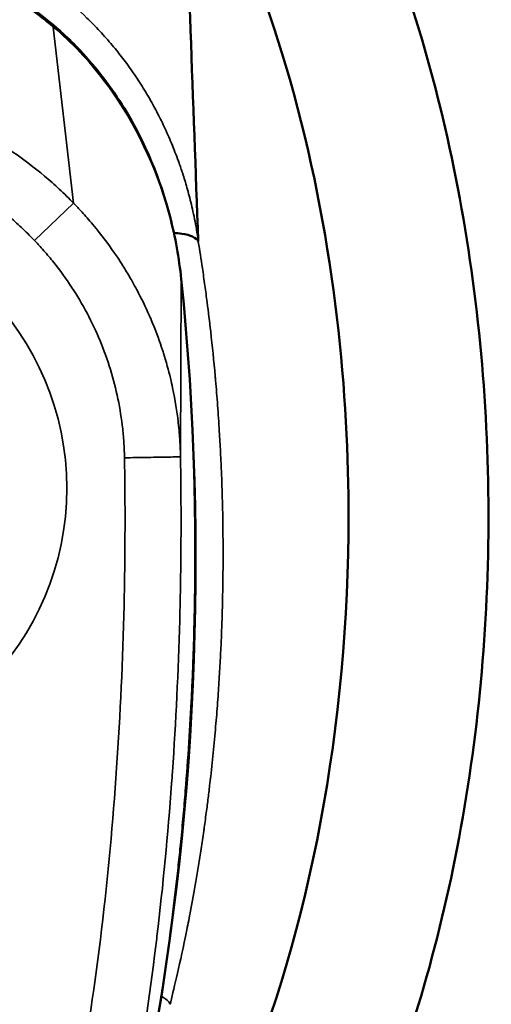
# Model space of a CAD drawing. Header units: inches. Extents: x 1 to 203, y 4 to 128.
# Tile 18 of 66: x 57.324 to 57.987, y 77.376 to 78.76. Entities that reach past the tile are written whole.
import ezdxf

# ---------------------------------------------------------------- set-up
doc = ezdxf.new("R2010")
doc.units = ezdxf.units.IN
doc.header["$LTSCALE"] = 6
doc.header["$MEASUREMENT"] = 0
doc.layers.add('Visible (ANSI)', color=7, linetype='Continuous', lineweight=50)
doc.layers.add('Visible Narrow (ANSI)', color=7, linetype='Continuous', lineweight=35)

msp = doc.modelspace()

# ---------------------------------------------------------------- linework, layer by layer
at = {"layer": 'Visible (ANSI)'}
for p, q in [((57.5401, 78.4607), (57.5401, 78.4607)), ((57.6018, 78.2184), (57.6018, 78.2184))]:
    msp.add_line(p, q, dxfattribs=at)
msp.add_ellipse((57.5738, 78.4544), major_axis=(0.00085, -0.00555), ratio=0.056077, start_param=6.11373, end_param=6.735281, dxfattribs=at)
for points, knots in [([(57.4541, 76.6665), (57.4906, 76.697), (57.6112, 76.8137), (57.7877, 77.0812), (57.9348, 77.5033), (57.9964, 77.9764), (57.9669, 78.4575), (57.8489, 78.9024), (57.7184, 79.1478), (57.6432, 79.2522)], [-5.801857, -5.801857, -5.801857, -5.801857, -5.676363, -5.372952, -5.069541, -4.76613, -4.462719, -4.159308, -3.855897, -3.855897, -3.855897, -3.855897]), ([(57.553, 79.0406), (57.5807, 78.9923), (57.6433, 78.8794), (57.7613, 78.4813), (57.7835, 78.2699), (57.7894, 77.7951), (57.738, 77.5074), (57.6167, 77.2052), (57.588, 77.1457), (57.5573, 77.0916)], [0.000049, 0.000049, 0.000049, 0.000049, 0.423801, 0.423801, 0.924167, 0.924167, 1.760841, 1.760841, 1.988758, 1.988758, 1.988758, 1.988758]), ([(56.6225, 78.7499), (56.6586, 78.7802), (56.6986, 78.8071), (56.8008, 78.859), (56.8673, 78.8796), (56.9938, 78.8943), (57.0551, 78.8914), (57.1694, 78.8673), (57.2238, 78.8466), (57.3093, 78.7996), (57.3432, 78.776), (57.3743, 78.7499)], [0, 0, 0, 0, 0.367513, 0.367513, 0.882944, 0.882944, 1.3381, 1.3381, 1.774568, 1.774568, 2.090838, 2.090838, 2.090838, 2.090838]), ([(57.3743, 78.7498), (57.3748, 78.7495), (57.3752, 78.7491), (57.3785, 78.7462), (57.3814, 78.7436), (57.3926, 78.7333), (57.4007, 78.7253), (57.4321, 78.692), (57.453, 78.6645), (57.4998, 78.5883), (57.5213, 78.5364), (57.5425, 78.4545), (57.5477, 78.4251), (57.5508, 78.3957)], [0, 0, 0, 0, 0.004633, 0.004633, 0.034283, 0.034283, 0.123287, 0.123287, 0.391493, 0.391493, 0.826884, 0.826884, 1.061842, 1.061842, 1.061842, 1.061842]), ([(57.5404, 78.4607), (57.5444, 78.4604), (57.5481, 78.46), (57.5514, 78.4595), (57.5579, 78.4585), (57.563, 78.4571), (57.5668, 78.4554), (57.571, 78.4535), (57.5735, 78.4513), (57.5746, 78.449)], [0.1615387, 0.1615387, 0.1615387, 0.1615387, 0.3266969, 0.3266969, 0.3266969, 0.6478226, 0.6478226, 0.6478226, 1, 1, 1, 1]), ([(57.5508, 78.3957), (57.5892, 78.021), (57.5731, 77.6306), (57.4636, 77.0726), (57.4154, 76.893), (57.3259, 76.6971), (57.312, 76.669), (57.2941, 76.6362), (57.2912, 76.6311), (57.2877, 76.6249), (57.2871, 76.6239), (57.2865, 76.6228), (57.2865, 76.6228), (57.2864, 76.6228), (57.2864, 76.6228), (57.2864, 76.6228), (57.2864, 76.6228), (57.2864, 76.6228)], [0, 0, 0, 0, 2.999517, 2.999517, 4.415056, 4.415056, 4.656374, 4.656374, 4.701597, 4.701597, 4.710869, 4.710869, 4.711014, 4.711014, 4.71105, 4.71105, 4.711061, 4.711061, 4.711061, 4.711061])]:
    msp.add_open_spline(points, degree=3, knots=knots, dxfattribs=at)
for points in [[(57.5747, 78.4495), (57.5675, 78.6466), (57.5602, 78.8436), (57.553, 79.0406)], [(57.3743, 78.7499), (57.3743, 78.7499), (57.3743, 78.7498), (57.3743, 78.7498)], [(57.5508, 78.3957), (57.5508, 78.3957), (57.5508, 78.3957), (57.5508, 78.3957)]]:
    msp.add_open_spline(points, degree=3, dxfattribs=at)
at = {"layer": 'Visible Narrow (ANSI)'}
for p, q in [((57.371, 78.7501), (57.3709, 78.75)), ((57.3995, 78.5024), (57.3709, 78.75)), ((57.371, 78.7501), (57.371, 78.7501)), ((57.3446, 78.4498), (57.3995, 78.5024)), ((57.5746, 78.449), (57.5748, 78.4479)), ((57.5506, 78.3965), (57.5497, 78.1459)), ((57.5506, 78.3965), (57.5506, 78.3965))]:
    msp.add_line(p, q, dxfattribs=at)
msp.add_arc((56.9984, 78.1017), 0.3915, 270, 90, dxfattribs=at)
for points, knots in [([(57.3709, 78.75), (57.3709, 78.7501), (57.3707, 78.7502), (57.3705, 78.7503), (57.3704, 78.7504), (57.3703, 78.7505), (57.3701, 78.7507), (57.37, 78.7508), (57.3699, 78.7509), (57.3698, 78.751), (57.3689, 78.7517), (57.3673, 78.753), (57.3661, 78.754), (57.3656, 78.7544), (57.3652, 78.7547), (57.3649, 78.755), (57.3645, 78.7553), (57.3641, 78.7556), (57.3637, 78.7559), (57.363, 78.7565), (57.3621, 78.7572), (57.3613, 78.7579), (57.3596, 78.7592), (57.358, 78.7605), (57.3564, 78.7618), (57.3559, 78.7621), (57.3555, 78.7625), (57.355, 78.7629), (57.3538, 78.7638), (57.3526, 78.7647), (57.3515, 78.7656), (57.3482, 78.7682), (57.3449, 78.7706), (57.3415, 78.7731), (57.3393, 78.7748), (57.3371, 78.7764), (57.3348, 78.778), (57.3337, 78.7788), (57.3325, 78.7796), (57.3314, 78.7804), (57.3246, 78.7852), (57.3178, 78.7899), (57.3108, 78.7944), (57.3049, 78.7983), (57.2988, 78.8021), (57.2927, 78.8058), (57.2916, 78.8064), (57.2906, 78.807), (57.2896, 78.8076), (57.2824, 78.8119), (57.2752, 78.816), (57.2678, 78.8199), (57.2613, 78.8234), (57.2548, 78.8268), (57.2481, 78.8301), (57.2472, 78.8305), (57.2463, 78.831), (57.2454, 78.8314), (57.2309, 78.8384), (57.216, 78.8449), (57.201, 78.8507), (57.2002, 78.851), (57.1995, 78.8513), (57.1987, 78.8516), (57.1829, 78.8576), (57.167, 78.8629), (57.1507, 78.8675), (57.1348, 78.8721), (57.1185, 78.8759), (57.1021, 78.879), (57.1017, 78.8791), (57.1014, 78.8792), (57.101, 78.8792), (57.0844, 78.8823), (57.0677, 78.8847), (57.0509, 78.8863), (57.0335, 78.888), (57.0161, 78.8888), (56.9986, 78.8888), (56.9642, 78.8888), (56.9297, 78.8856), (56.8963, 78.8793), (56.8961, 78.8793), (56.8959, 78.8792), (56.8957, 78.8792), (56.8787, 78.876), (56.862, 78.8721), (56.8455, 78.8674), (56.8298, 78.8629), (56.8141, 78.8577), (56.7987, 78.8518), (56.798, 78.8515), (56.7972, 78.8512), (56.7965, 78.851), (56.7814, 78.8451), (56.7665, 78.8387), (56.7521, 78.8317), (56.7369, 78.8244), (56.7223, 78.8166), (56.7079, 78.808), (56.7069, 78.8074), (56.7059, 78.8068), (56.7048, 78.8062), (56.6915, 78.7982), (56.6783, 78.7896), (56.6655, 78.7805), (56.6644, 78.7797), (56.6634, 78.779), (56.6623, 78.7782), (56.6554, 78.7732), (56.6485, 78.7681), (56.6419, 78.7629), (56.6385, 78.7603), (56.6352, 78.7577), (56.632, 78.755), (56.6315, 78.7546), (56.6311, 78.7543), (56.6306, 78.7539), (56.6298, 78.7533), (56.629, 78.7526), (56.6283, 78.752), (56.6279, 78.7516), (56.6275, 78.7513), (56.6271, 78.751), (56.6267, 78.7507), (56.6263, 78.7503), (56.6259, 78.75)], [0, 0, 0, 0, 0.001953, 0.001953, 0.001953, 0.00293, 0.00293, 0.00293, 0.003556, 0.003556, 0.003556, 0.007812, 0.007812, 0.007812, 0.009654, 0.009654, 0.009654, 0.011719, 0.011719, 0.011719, 0.015625, 0.015625, 0.015625, 0.023438, 0.023438, 0.023438, 0.025671, 0.025671, 0.025671, 0.03125, 0.03125, 0.03125, 0.046875, 0.046875, 0.046875, 0.057287, 0.057287, 0.057287, 0.0625, 0.0625, 0.0625, 0.09375, 0.09375, 0.09375, 0.120533, 0.120533, 0.120533, 0.125, 0.125, 0.125, 0.15625, 0.15625, 0.15625, 0.18376, 0.18376, 0.18376, 0.1875, 0.1875, 0.1875, 0.246995, 0.246995, 0.246995, 0.25, 0.25, 0.25, 0.3125, 0.3125, 0.3125, 0.373653, 0.373653, 0.373653, 0.375, 0.375, 0.375, 0.436673, 0.436673, 0.436673, 0.5, 0.5, 0.5, 0.625, 0.625, 0.625, 0.625757, 0.625757, 0.625757, 0.689311, 0.689311, 0.689311, 0.75, 0.75, 0.75, 0.752989, 0.752989, 0.752989, 0.8125, 0.8125, 0.8125, 0.875, 0.875, 0.875, 0.879472, 0.879472, 0.879472, 0.9375, 0.9375, 0.9375, 0.942393, 0.942393, 0.942393, 0.974061, 0.974061, 0.974061, 0.990024, 0.990024, 0.990024, 0.992188, 0.992188, 0.992188, 0.996094, 0.996094, 0.996094, 0.998047, 0.998047, 0.998047, 1, 1, 1, 1]), ([(57.3811, 78.795), (57.3936, 78.7852), (57.4061, 78.7743), (57.4182, 78.7626), (57.4243, 78.7568), (57.4303, 78.7508), (57.4363, 78.7443), (57.4423, 78.7378), (57.4484, 78.7309), (57.4538, 78.7245), (57.4592, 78.7181), (57.4639, 78.7122), (57.4687, 78.7059), (57.4735, 78.6996), (57.4784, 78.6928), (57.4833, 78.6858), (57.4881, 78.6788), (57.4928, 78.6716), (57.4974, 78.6642), (57.4997, 78.6605), (57.5019, 78.6567), (57.5043, 78.6528), (57.5066, 78.6488), (57.5089, 78.6446), (57.5109, 78.641), (57.5129, 78.6374), (57.5146, 78.6343), (57.5163, 78.631), (57.518, 78.6278), (57.5198, 78.6242), (57.5216, 78.6206), (57.5252, 78.6135), (57.5286, 78.6061), (57.532, 78.5984), (57.5354, 78.5907), (57.5388, 78.5827), (57.542, 78.5743), (57.5437, 78.5701), (57.5453, 78.5659), (57.5468, 78.5616), (57.5476, 78.5595), (57.5483, 78.5574), (57.5491, 78.5551), (57.5499, 78.5528), (57.5508, 78.5502), (57.5514, 78.5484), (57.552, 78.5466), (57.5524, 78.5454), (57.5528, 78.544), (57.5532, 78.5427), (57.5538, 78.5411), (57.5543, 78.5395), (57.5553, 78.5362), (57.5563, 78.533), (57.5573, 78.5295), (57.5593, 78.5226), (57.5614, 78.515), (57.5635, 78.5068), (57.5655, 78.4985), (57.5676, 78.4896), (57.5695, 78.4801), (57.5714, 78.4705), (57.5732, 78.4603), (57.5747, 78.4495)], [0, 0, 0, 0, 0.125, 0.125, 0.125, 0.1875, 0.1875, 0.1875, 0.25, 0.25, 0.25, 0.3125, 0.3125, 0.3125, 0.375, 0.375, 0.375, 0.4375, 0.4375, 0.4375, 0.46875, 0.46875, 0.46875, 0.5, 0.5, 0.5, 0.53125, 0.53125, 0.53125, 0.5625, 0.5625, 0.5625, 0.625, 0.625, 0.625, 0.6875, 0.6875, 0.6875, 0.71875, 0.71875, 0.71875, 0.734375, 0.734375, 0.734375, 0.75, 0.75, 0.75, 0.765625, 0.765625, 0.765625, 0.78125, 0.78125, 0.78125, 0.8125, 0.8125, 0.8125, 0.875, 0.875, 0.875, 0.9375, 0.9375, 0.9375, 1, 1, 1, 1]), ([(57.5506, 78.3965), (57.5467, 78.4326), (57.5395, 78.4683), (57.529, 78.5031), (57.5103, 78.5649), (57.481, 78.624), (57.4415, 78.6755), (57.4208, 78.7027), (57.3971, 78.7278), (57.371, 78.7501)], [0, 0, 0, 0, 0.284967, 0.284967, 0.284967, 0.790609, 0.790609, 0.790609, 1.057177, 1.057177, 1.057177, 1.057177]), ([(57.3995, 78.5024), (57.3966, 78.5055), (57.393, 78.509), (57.3896, 78.5124), (57.3861, 78.5157), (57.3828, 78.5189), (57.3794, 78.522), (57.3727, 78.5283), (57.3657, 78.5345), (57.3586, 78.5405), (57.3443, 78.5525), (57.3296, 78.5636), (57.3143, 78.5741), (57.2991, 78.5845), (57.2832, 78.5942), (57.2668, 78.6032), (57.2504, 78.6121), (57.2334, 78.6203), (57.2162, 78.6275), (57.1818, 78.6421), (57.1466, 78.6529), (57.1103, 78.6603), (57.0739, 78.6677), (57.0363, 78.6715), (56.999, 78.6715), (56.9617, 78.6716), (56.9247, 78.6679), (56.8881, 78.6606), (56.8516, 78.6533), (56.8156, 78.6422), (56.7812, 78.6278), (56.7641, 78.6206), (56.7473, 78.6125), (56.731, 78.6037), (56.7147, 78.5948), (56.6988, 78.5852), (56.6834, 78.5747), (56.6679, 78.5642), (56.6529, 78.5528), (56.6385, 78.5407), (56.6313, 78.5346), (56.6242, 78.5284), (56.6174, 78.5221), (56.614, 78.5189), (56.6107, 78.5157), (56.6072, 78.5124), (56.6038, 78.509), (56.6002, 78.5055), (56.5973, 78.5024)], [0.0000332, 0.0000332, 0.0000332, 0.0000332, 0.015625, 0.015625, 0.015625, 0.03125, 0.03125, 0.03125, 0.0625, 0.0625, 0.0625, 0.125, 0.125, 0.125, 0.1875, 0.1875, 0.1875, 0.25, 0.25, 0.25, 0.375, 0.375, 0.375, 0.5, 0.5, 0.5, 0.625, 0.625, 0.625, 0.75, 0.75, 0.75, 0.8125, 0.8125, 0.8125, 0.875, 0.875, 0.875, 0.9375, 0.9375, 0.9375, 0.96875, 0.96875, 0.96875, 0.984375, 0.984375, 0.984375, 0.999971, 0.999971, 0.999971, 0.999971]), ([(56.6522, 78.4498), (56.6524, 78.45), (56.6525, 78.4502), (56.6527, 78.4503), (56.6529, 78.4505), (56.653, 78.4507), (56.6532, 78.4509), (56.6546, 78.4523), (56.6561, 78.4538), (56.6575, 78.4553), (56.6604, 78.4582), (56.6633, 78.461), (56.6662, 78.4639), (56.6722, 78.4695), (56.6782, 78.4751), (56.6844, 78.4804), (56.6906, 78.4858), (56.697, 78.491), (56.7035, 78.4961), (56.71, 78.5012), (56.7165, 78.506), (56.7232, 78.5107), (56.75, 78.5294), (56.7784, 78.5453), (56.8083, 78.5582), (56.8158, 78.5614), (56.8234, 78.5645), (56.8311, 78.5673), (56.8388, 78.5702), (56.8466, 78.5729), (56.8544, 78.5753), (56.8701, 78.5802), (56.8859, 78.5843), (56.9018, 78.5876), (56.9336, 78.5941), (56.966, 78.5974), (56.999, 78.5974), (57.0154, 78.5974), (57.0319, 78.5965), (57.0482, 78.5948), (57.0645, 78.5931), (57.0806, 78.5906), (57.0964, 78.5873), (57.1281, 78.5807), (57.159, 78.5709), (57.189, 78.5579), (57.204, 78.5514), (57.2189, 78.5441), (57.2331, 78.5361), (57.2473, 78.5281), (57.2611, 78.5195), (57.2743, 78.5102), (57.2876, 78.5009), (57.3003, 78.4909), (57.3126, 78.4803), (57.3187, 78.475), (57.3247, 78.4695), (57.3306, 78.4639), (57.3335, 78.461), (57.3364, 78.4582), (57.3393, 78.4553), (57.3407, 78.4538), (57.3422, 78.4524), (57.3436, 78.4509), (57.3438, 78.4507), (57.344, 78.4505), (57.3441, 78.4503), (57.3443, 78.4502), (57.3444, 78.45), (57.3446, 78.4498)], [0, 0, 0, 0, 0.000848, 0.000848, 0.000848, 0.001837, 0.001837, 0.001837, 0.009744, 0.009744, 0.009744, 0.025559, 0.025559, 0.025559, 0.057188, 0.057188, 0.057188, 0.088818, 0.088818, 0.088818, 0.120447, 0.120447, 0.120447, 0.246965, 0.246965, 0.246965, 0.278594, 0.278594, 0.278594, 0.310224, 0.310224, 0.310224, 0.373482, 0.373482, 0.373482, 0.5, 0.5, 0.5, 0.563259, 0.563259, 0.563259, 0.626518, 0.626518, 0.626518, 0.753033, 0.753033, 0.753033, 0.816294, 0.816294, 0.816294, 0.87955, 0.87955, 0.87955, 0.942808, 0.942808, 0.942808, 0.974438, 0.974438, 0.974438, 0.990256, 0.990256, 0.990256, 0.998163, 0.998163, 0.998163, 0.999151, 0.999151, 0.999151, 1, 1, 1, 1]), ([(57.5497, 78.1459), (57.5497, 78.1459), (57.5497, 78.1462), (57.5497, 78.1467), (57.5497, 78.1473), (57.5497, 78.1484), (57.5497, 78.1498), (57.5496, 78.1514), (57.5496, 78.1535), (57.5495, 78.1561), (57.5494, 78.1569), (57.5494, 78.1577), (57.5494, 78.1586), (57.5492, 78.1615), (57.5491, 78.1648), (57.5488, 78.1687), (57.5484, 78.1755), (57.5477, 78.1839), (57.5466, 78.1937), (57.5466, 78.1944), (57.5465, 78.195), (57.5464, 78.1957), (57.5449, 78.209), (57.5425, 78.2249), (57.5386, 78.2431), (57.5377, 78.2474), (57.5367, 78.2518), (57.5356, 78.2563), (57.533, 78.2673), (57.5298, 78.279), (57.5258, 78.2917), (57.5255, 78.2928), (57.5251, 78.2939), (57.5248, 78.295), (57.5243, 78.2966), (57.5237, 78.2982), (57.5232, 78.2998), (57.519, 78.3123), (57.514, 78.3255), (57.5086, 78.3384), (57.5085, 78.3386), (57.5084, 78.3387), (57.5084, 78.3389), (57.5076, 78.3406), (57.5069, 78.3424), (57.5061, 78.3441), (57.5006, 78.3567), (57.4946, 78.3689), (57.4887, 78.38), (57.4876, 78.3822), (57.4864, 78.3843), (57.4853, 78.3864), (57.4833, 78.3901), (57.4812, 78.3937), (57.4792, 78.3971), (57.4757, 78.4033), (57.4722, 78.409), (57.4687, 78.4145), (57.4661, 78.4187), (57.4635, 78.4226), (57.461, 78.4265), (57.4507, 78.4417), (57.4411, 78.4545), (57.4327, 78.4648), (57.4322, 78.4655), (57.4317, 78.4661), (57.4312, 78.4668), (57.4249, 78.4745), (57.4195, 78.4808), (57.4149, 78.4858), (57.4124, 78.4886), (57.4102, 78.4911), (57.4083, 78.4931), (57.4077, 78.4938), (57.4071, 78.4945), (57.4065, 78.4951), (57.4047, 78.497), (57.4033, 78.4985), (57.4022, 78.4996), (57.4012, 78.5007), (57.4005, 78.5014), (57.4, 78.5019), (57.3997, 78.5022), (57.3995, 78.5024), (57.3995, 78.5024)], [0, 0, 0, 0, 0.029976, 0.029976, 0.029976, 0.068941, 0.068941, 0.068941, 0.112203, 0.112203, 0.112203, 0.125, 0.125, 0.125, 0.168459, 0.168459, 0.168459, 0.245007, 0.245007, 0.245007, 0.25, 0.25, 0.25, 0.351364, 0.351364, 0.351364, 0.375, 0.375, 0.375, 0.432557, 0.432557, 0.432557, 0.4375, 0.4375, 0.4375, 0.44468, 0.44468, 0.44468, 0.5, 0.5, 0.5, 0.500701, 0.500701, 0.500701, 0.508153, 0.508153, 0.508153, 0.5625, 0.5625, 0.5625, 0.573104, 0.573104, 0.573104, 0.591877, 0.591877, 0.591877, 0.625, 0.625, 0.625, 0.65, 0.65, 0.65, 0.75, 0.75, 0.75, 0.75635, 0.75635, 0.75635, 0.832904, 0.832904, 0.832904, 0.875, 0.875, 0.875, 0.889151, 0.889151, 0.889151, 0.932399, 0.932399, 0.932399, 0.971337, 0.971337, 0.971337, 1, 1, 1, 1]), ([(57.3446, 78.4498), (57.3447, 78.4497), (57.3449, 78.4496), (57.345, 78.4494), (57.3456, 78.4488), (57.3462, 78.4481), (57.3468, 78.4475), (57.3481, 78.4462), (57.3493, 78.4449), (57.3505, 78.4435), (57.3529, 78.4409), (57.3553, 78.4382), (57.3577, 78.4356), (57.3624, 78.4302), (57.367, 78.4247), (57.3715, 78.4191), (57.3804, 78.4079), (57.3889, 78.3962), (57.3967, 78.3843), (57.4124, 78.3605), (57.4257, 78.3354), (57.4366, 78.3091), (57.4421, 78.2959), (57.447, 78.2824), (57.4512, 78.2687), (57.4554, 78.255), (57.459, 78.2412), (57.4618, 78.2273), (57.4647, 78.2134), (57.4669, 78.1993), (57.4685, 78.1852), (57.4692, 78.1781), (57.4698, 78.171), (57.4703, 78.1639), (57.4705, 78.1604), (57.4707, 78.1568), (57.4708, 78.1532), (57.4709, 78.1514), (57.4709, 78.1497), (57.471, 78.1479), (57.471, 78.147), (57.471, 78.1461), (57.471, 78.1452), (57.471, 78.145), (57.471, 78.1448), (57.471, 78.1446)], [0.0000376, 0.0000376, 0.0000376, 0.0000376, 0.0017319, 0.0017319, 0.0017319, 0.0096399, 0.0096399, 0.0096399, 0.025456, 0.025456, 0.025456, 0.057088, 0.057088, 0.057088, 0.1203522, 0.1203522, 0.1203522, 0.2468805, 0.2468805, 0.2468805, 0.4999372, 0.4999372, 0.4999372, 0.6264655, 0.6264655, 0.6264655, 0.7529939, 0.7529939, 0.7529939, 0.8795222, 0.8795222, 0.8795222, 0.9427864, 0.9427864, 0.9427864, 0.9744184, 0.9744184, 0.9744184, 0.9902345, 0.9902345, 0.9902345, 0.9981425, 0.9981425, 0.9981425, 1, 1, 1, 1]), ([(57.5748, 78.4479), (57.5767, 78.4359), (57.5787, 78.4237), (57.5805, 78.4113), (57.5817, 78.4032), (57.5829, 78.395), (57.584, 78.3866), (57.5851, 78.3788), (57.5862, 78.3709), (57.5872, 78.3629), (57.5889, 78.3495), (57.5906, 78.3358), (57.5922, 78.3219), (57.5945, 78.3016), (57.5966, 78.2808), (57.5985, 78.2594), (57.5987, 78.2575), (57.5988, 78.2556), (57.599, 78.2536), (57.6, 78.2419), (57.601, 78.23), (57.6019, 78.2182), (57.6023, 78.2123), (57.6027, 78.2064), (57.6031, 78.2001), (57.6036, 78.1939), (57.604, 78.1874), (57.6043, 78.1819), (57.6047, 78.1764), (57.6049, 78.172), (57.6052, 78.1672), (57.6054, 78.1625), (57.6057, 78.1574), (57.606, 78.1523), (57.6065, 78.1422), (57.6069, 78.1321), (57.6074, 78.1217), (57.6082, 78.101), (57.6088, 78.0794), (57.6092, 78.0572), (57.6093, 78.047), (57.6095, 78.0366), (57.6095, 78.0261), (57.6095, 78.0251), (57.6095, 78.0242), (57.6095, 78.0232), (57.6096, 78.0117), (57.6096, 78), (57.6095, 77.9881), (57.6094, 77.9763), (57.6092, 77.9642), (57.609, 77.9519), (57.6089, 77.9457), (57.6087, 77.9395), (57.6086, 77.9334), (57.6085, 77.9303), (57.6084, 77.9273), (57.6083, 77.924), (57.6082, 77.9207), (57.6081, 77.9172), (57.608, 77.9145), (57.6079, 77.9119), (57.6078, 77.9101), (57.6078, 77.9081), (57.6077, 77.9061), (57.6076, 77.9038), (57.6075, 77.9015), (57.6074, 77.897), (57.6072, 77.8926), (57.607, 77.888), (57.6066, 77.879), (57.6061, 77.8694), (57.6056, 77.8596), (57.6051, 77.8497), (57.6045, 77.8396), (57.6038, 77.8291), (57.6032, 77.8186), (57.6024, 77.8078), (57.6016, 77.7966), (57.6007, 77.7855), (57.5998, 77.7741), (57.5988, 77.7623), (57.5977, 77.7503), (57.5966, 77.738), (57.5953, 77.7253), (57.594, 77.7128), (57.5926, 77.6998), (57.591, 77.6866), (57.5903, 77.68), (57.5895, 77.6733), (57.5886, 77.6665), (57.5882, 77.663), (57.5877, 77.6595), (57.5873, 77.6562), (57.5869, 77.6529), (57.5865, 77.6497), (57.586, 77.6458), (57.5854, 77.6419), (57.5848, 77.6371), (57.5842, 77.6327), (57.5837, 77.6293), (57.5833, 77.626), (57.5828, 77.6227), (57.5827, 77.6218), (57.5825, 77.6208), (57.5824, 77.6199), (57.5812, 77.6115), (57.58, 77.6032), (57.5787, 77.5951), (57.5763, 77.5789), (57.5738, 77.5636), (57.5713, 77.5491), (57.5688, 77.5346), (57.5663, 77.5209), (57.5639, 77.508), (57.5621, 77.4986), (57.5604, 77.4897), (57.5586, 77.4812), (57.558, 77.478), (57.5574, 77.4748), (57.5567, 77.4718), (57.5521, 77.4493), (57.5479, 77.4301), (57.5442, 77.4143), (57.5405, 77.3984), (57.5374, 77.3858), (57.535, 77.3765)], [0, 0, 0, 0, 0.037736, 0.037736, 0.037736, 0.0625, 0.0625, 0.0625, 0.085798, 0.085798, 0.085798, 0.125, 0.125, 0.125, 0.182318, 0.182318, 0.182318, 0.1875, 0.1875, 0.1875, 0.21875, 0.21875, 0.21875, 0.234375, 0.234375, 0.234375, 0.25, 0.25, 0.25, 0.265625, 0.265625, 0.265625, 0.28125, 0.28125, 0.28125, 0.3125, 0.3125, 0.3125, 0.375, 0.375, 0.375, 0.403634, 0.403634, 0.403634, 0.40625, 0.40625, 0.40625, 0.4375, 0.4375, 0.4375, 0.46875, 0.46875, 0.46875, 0.484375, 0.484375, 0.484375, 0.492188, 0.492188, 0.492188, 0.5, 0.5, 0.5, 0.507812, 0.507812, 0.507812, 0.515625, 0.515625, 0.515625, 0.53125, 0.53125, 0.53125, 0.5625, 0.5625, 0.5625, 0.59375, 0.59375, 0.59375, 0.625, 0.625, 0.625, 0.655974, 0.655974, 0.655974, 0.6875, 0.6875, 0.6875, 0.71875, 0.71875, 0.71875, 0.734375, 0.734375, 0.734375, 0.742188, 0.742188, 0.742188, 0.75, 0.75, 0.75, 0.757812, 0.757812, 0.757812, 0.763854, 0.763854, 0.763854, 0.765625, 0.765625, 0.765625, 0.78125, 0.78125, 0.78125, 0.8125, 0.8125, 0.8125, 0.84375, 0.84375, 0.84375, 0.866494, 0.866494, 0.866494, 0.875, 0.875, 0.875, 0.9375, 0.9375, 0.9375, 1, 1, 1, 1]), ([(57.2864, 76.6228), (57.2876, 76.6248), (57.2887, 76.6269), (57.2899, 76.6289), (57.2928, 76.6341), (57.2957, 76.6393), (57.2984, 76.6443), (57.3012, 76.6493), (57.3037, 76.6541), (57.3063, 76.659), (57.3115, 76.6689), (57.3168, 76.6792), (57.3222, 76.6902), (57.3249, 76.6957), (57.3276, 76.7014), (57.3301, 76.7067), (57.3326, 76.7119), (57.3348, 76.7166), (57.337, 76.7215), (57.3415, 76.7312), (57.346, 76.7414), (57.3506, 76.7518), (57.3551, 76.7622), (57.3596, 76.7729), (57.3641, 76.784), (57.3664, 76.7896), (57.3687, 76.7952), (57.3709, 76.8009), (57.372, 76.8037), (57.3731, 76.8065), (57.3743, 76.8095), (57.3755, 76.8125), (57.3767, 76.8157), (57.3777, 76.8182), (57.3786, 76.8207), (57.3793, 76.8225), (57.3801, 76.8245), (57.3809, 76.8266), (57.3817, 76.8288), (57.3826, 76.831), (57.3842, 76.8355), (57.3859, 76.8398), (57.3875, 76.8443), (57.3908, 76.8532), (57.3942, 76.8626), (57.3975, 76.8722), (57.4043, 76.8914), (57.4111, 76.9118), (57.418, 76.9334), (57.4215, 76.9443), (57.425, 76.9554), (57.4284, 76.9669), (57.4319, 76.9783), (57.4354, 76.9901), (57.4389, 77.0022), (57.4423, 77.0143), (57.4458, 77.0266), (57.4493, 77.0395), (57.451, 77.0459), (57.4527, 77.0524), (57.4544, 77.0588), (57.4553, 77.062), (57.4561, 77.0652), (57.457, 77.0687), (57.4579, 77.0721), (57.4589, 77.0759), (57.4596, 77.0786), (57.4603, 77.0814), (57.4607, 77.0832), (57.4613, 77.0853), (57.4618, 77.0874), (57.4624, 77.0898), (57.463, 77.0922), (57.4642, 77.097), (57.4654, 77.1017), (57.4666, 77.1066), (57.469, 77.1163), (57.4715, 77.1267), (57.474, 77.1377), (57.4766, 77.1486), (57.4792, 77.1602), (57.4819, 77.172), (57.4832, 77.178), (57.4845, 77.184), (57.4859, 77.1904), (57.4873, 77.1969), (57.4887, 77.2037), (57.49, 77.2097), (57.4912, 77.2156), (57.4923, 77.2207), (57.4934, 77.226), (57.4945, 77.2313), (57.4956, 77.2368), (57.4967, 77.2424), (57.4989, 77.2534), (57.501, 77.2642), (57.503, 77.2752), (57.5051, 77.2862), (57.5072, 77.2973), (57.5091, 77.3081), (57.5111, 77.319), (57.5129, 77.3295), (57.5149, 77.3411), (57.5168, 77.3528), (57.5189, 77.3656), (57.5209, 77.3778), (57.5228, 77.3901), (57.5247, 77.4018), (57.5264, 77.4135), (57.5299, 77.4368), (57.533, 77.4597), (57.5359, 77.4818), (57.5388, 77.5039), (57.5414, 77.5252), (57.5438, 77.5457), (57.5449, 77.556), (57.546, 77.566), (57.5471, 77.5761), (57.5476, 77.5811), (57.5482, 77.5861), (57.5487, 77.5908), (57.5491, 77.5955), (57.5496, 77.5999), (57.5501, 77.6053), (57.5506, 77.6107), (57.5513, 77.6172), (57.5519, 77.6234), (57.5524, 77.6295), (57.553, 77.6354), (57.5535, 77.6412), (57.5546, 77.653), (57.5556, 77.6648), (57.5565, 77.6764), (57.5584, 77.6997), (57.56, 77.7223), (57.5615, 77.7445), (57.5629, 77.7666), (57.5641, 77.7883), (57.5652, 77.8093), (57.5657, 77.8198), (57.5661, 77.8302), (57.5666, 77.8405), (57.5668, 77.8457), (57.567, 77.8509), (57.5672, 77.8558), (57.5673, 77.8607), (57.5675, 77.8654), (57.5677, 77.8709), (57.5679, 77.8763), (57.5681, 77.8826), (57.5683, 77.8887), (57.5684, 77.8947), (57.5686, 77.9005), (57.5687, 77.9063), (57.569, 77.9179), (57.5693, 77.9295), (57.5695, 77.941), (57.5698, 77.964), (57.57, 77.9865), (57.57, 78.0085), (57.57, 78.0305), (57.5699, 78.052), (57.5695, 78.0732), (57.5693, 78.0838), (57.5691, 78.0944), (57.5689, 78.1045), (57.5687, 78.1147), (57.5684, 78.1244), (57.568, 78.1351), (57.5677, 78.1459), (57.5673, 78.1576), (57.5668, 78.169), (57.5664, 78.1803), (57.5659, 78.1912), (57.5653, 78.2021), (57.5648, 78.213), (57.5642, 78.2239), (57.5636, 78.2345), (57.563, 78.2451), (57.5624, 78.2554), (57.5616, 78.2662), (57.5609, 78.277), (57.5601, 78.2883), (57.5593, 78.2992), (57.5585, 78.3101), (57.5576, 78.3207), (57.5567, 78.3315), (57.5549, 78.353), (57.5528, 78.3754), (57.5506, 78.3965)], [0.5766006, 0.5766006, 0.5766006, 0.5766006, 0.578125, 0.578125, 0.578125, 0.5820312, 0.5820312, 0.5820312, 0.5859375, 0.5859375, 0.5859375, 0.59375, 0.59375, 0.59375, 0.5976562, 0.5976562, 0.5976562, 0.6015625, 0.6015625, 0.6015625, 0.609375, 0.609375, 0.609375, 0.6171875, 0.6171875, 0.6171875, 0.6210938, 0.6210938, 0.6210938, 0.6230469, 0.6230469, 0.6230469, 0.625, 0.625, 0.625, 0.6269531, 0.6269531, 0.6269531, 0.6289062, 0.6289062, 0.6289062, 0.6328125, 0.6328125, 0.6328125, 0.640625, 0.640625, 0.640625, 0.65625, 0.65625, 0.65625, 0.6640625, 0.6640625, 0.6640625, 0.671875, 0.671875, 0.671875, 0.6796875, 0.6796875, 0.6796875, 0.6835938, 0.6835938, 0.6835938, 0.6855469, 0.6855469, 0.6855469, 0.6875, 0.6875, 0.6875, 0.6894531, 0.6894531, 0.6894531, 0.6914062, 0.6914062, 0.6914062, 0.6953125, 0.6953125, 0.6953125, 0.703125, 0.703125, 0.703125, 0.7109375, 0.7109375, 0.7109375, 0.7148438, 0.7148438, 0.7148438, 0.71875, 0.71875, 0.71875, 0.7226562, 0.7226562, 0.7226562, 0.7265625, 0.7265625, 0.7265625, 0.734375, 0.734375, 0.734375, 0.7421875, 0.7421875, 0.7421875, 0.75, 0.75, 0.75, 0.7578125, 0.7578125, 0.7578125, 0.765625, 0.765625, 0.765625, 0.78125, 0.78125, 0.78125, 0.796875, 0.796875, 0.796875, 0.8046875, 0.8046875, 0.8046875, 0.8085938, 0.8085938, 0.8085938, 0.8125, 0.8125, 0.8125, 0.8164062, 0.8164062, 0.8164062, 0.8203125, 0.8203125, 0.8203125, 0.828125, 0.828125, 0.828125, 0.84375, 0.84375, 0.84375, 0.859375, 0.859375, 0.859375, 0.8671875, 0.8671875, 0.8671875, 0.8710938, 0.8710938, 0.8710938, 0.875, 0.875, 0.875, 0.8789062, 0.8789062, 0.8789062, 0.8828125, 0.8828125, 0.8828125, 0.890625, 0.890625, 0.890625, 0.90625, 0.90625, 0.90625, 0.921875, 0.921875, 0.921875, 0.9296875, 0.9296875, 0.9296875, 0.9375, 0.9375, 0.9375, 0.9453125, 0.9453125, 0.9453125, 0.953125, 0.953125, 0.953125, 0.9609375, 0.9609375, 0.9609375, 0.96875, 0.96875, 0.96875, 0.9765625, 0.9765625, 0.9765625, 0.984375, 0.984375, 0.984375, 1, 1, 1, 1]), ([(57.471, 78.1446), (57.4711, 78.1423), (57.4711, 78.14), (57.4713, 78.1281), (57.4714, 78.1185), (57.4717, 78.0899), (57.4718, 78.0707), (57.4717, 78.0134), (57.4713, 77.9751), (57.4686, 77.8606), (57.4652, 77.7845), (57.4547, 77.6327), (57.4478, 77.5571), (57.4298, 77.4064), (57.4188, 77.3313), (57.3919, 77.1818), (57.376, 77.1074), (57.3472, 76.9965), (57.3368, 76.9596), (57.3138, 76.8862), (57.3013, 76.8498), (57.2738, 76.7782), (57.2588, 76.743), (57.2254, 76.6742), (57.207, 76.6406), (57.1751, 76.5922), (57.1637, 76.5763), (57.1394, 76.5463), (57.1264, 76.532), (57.1051, 76.5123), (57.0977, 76.5059), (57.0821, 76.4942), (57.0741, 76.4888), (57.0572, 76.4792), (57.0484, 76.4751), (57.0299, 76.4686), (57.0205, 76.4663), (57.006, 76.4647), (57.0011, 76.4645), (56.9913, 76.4647), (56.9864, 76.4651), (56.9767, 76.4665), (56.9719, 76.4676), (56.9624, 76.4701), (56.9578, 76.4717), (56.9442, 76.477), (56.9355, 76.4814), (56.9187, 76.4914), (56.9107, 76.497), (56.8879, 76.5149), (56.8741, 76.5284), (56.848, 76.5573), (56.836, 76.5726), (56.8134, 76.6043), (56.8029, 76.6207), (56.783, 76.6541), (56.7737, 76.6711), (56.7473, 76.7227), (56.7315, 76.7581), (56.7027, 76.83), (56.6897, 76.8667), (56.6657, 76.9404), (56.6548, 76.9776), (56.6247, 77.0901), (56.6081, 77.1659), (56.5801, 77.3184), (56.5686, 77.3953), (56.5499, 77.549), (56.5426, 77.626), (56.5318, 77.7801), (56.5283, 77.8573), (56.5256, 77.9732), (56.5251, 78.0118), (56.525, 78.0699), (56.5251, 78.0892), (56.5254, 78.1182), (56.5255, 78.1279), (56.5257, 78.1399), (56.5258, 78.1422), (56.5258, 78.1446)], [0, 0, 0, 0, 0.0019, 0.0019, 0.009806, 0.009806, 0.025619, 0.025619, 0.057244, 0.057244, 0.120495, 0.120495, 0.183746, 0.183746, 0.246997, 0.246997, 0.310248, 0.310248, 0.341873, 0.341873, 0.373498, 0.373498, 0.405124, 0.405124, 0.436749, 0.436749, 0.452562, 0.452562, 0.468375, 0.468375, 0.476281, 0.476281, 0.484187, 0.484187, 0.492094, 0.492094, 0.5, 0.5, 0.503953, 0.503953, 0.507906, 0.507906, 0.511859, 0.511859, 0.515813, 0.515813, 0.523719, 0.523719, 0.531625, 0.531625, 0.547438, 0.547438, 0.563251, 0.563251, 0.579063, 0.579063, 0.594876, 0.594876, 0.626502, 0.626502, 0.658127, 0.658127, 0.689752, 0.689752, 0.753003, 0.753003, 0.816254, 0.816254, 0.879505, 0.879505, 0.942756, 0.942756, 0.974381, 0.974381, 0.990194, 0.990194, 0.9981, 0.9981, 1, 1, 1, 1]), ([(57.2785, 76.609), (57.2799, 76.6114), (57.2812, 76.6137), (57.2825, 76.6161), (57.2927, 76.634), (57.3021, 76.6521), (57.311, 76.6703), (57.3116, 76.6716), (57.3122, 76.6729), (57.3129, 76.6742), (57.3299, 76.7093), (57.345, 76.7447), (57.3589, 76.7804), (57.3596, 76.7822), (57.3602, 76.784), (57.3609, 76.7858), (57.3745, 76.8211), (57.3868, 76.8568), (57.3981, 76.8926), (57.3989, 76.8949), (57.3996, 76.8971), (57.4003, 76.8994), (57.4113, 76.9348), (57.4214, 76.9702), (57.4307, 77.0056), (57.4314, 77.0083), (57.4321, 77.011), (57.4328, 77.0137), (57.4419, 77.0487), (57.4502, 77.0836), (57.4579, 77.1186), (57.4662, 77.1563), (57.4737, 77.194), (57.4806, 77.2318), (57.4813, 77.2354), (57.4819, 77.239), (57.4826, 77.2427), (57.4955, 77.3146), (57.5062, 77.3866), (57.5151, 77.4588), (57.5156, 77.4633), (57.5162, 77.4679), (57.5167, 77.4724), (57.5253, 77.5437), (57.532, 77.6152), (57.5372, 77.6868), (57.5376, 77.6922), (57.538, 77.6977), (57.5384, 77.7032), (57.5433, 77.7739), (57.5467, 77.8447), (57.5486, 77.9159), (57.5487, 77.9223), (57.5489, 77.9287), (57.5491, 77.9351), (57.55, 77.974), (57.5504, 78.0128), (57.5505, 78.0515), (57.5505, 78.071), (57.5504, 78.0904), (57.5502, 78.1098), (57.5501, 78.1195), (57.55, 78.1292), (57.5499, 78.1389), (57.5498, 78.1412), (57.5498, 78.1436), (57.5497, 78.1459)], [0.5760809, 0.5760809, 0.5760809, 0.5760809, 0.578125, 0.578125, 0.578125, 0.59375, 0.59375, 0.59375, 0.5948738, 0.5948738, 0.5948738, 0.625, 0.625, 0.625, 0.6264969, 0.6264969, 0.6264969, 0.65625, 0.65625, 0.65625, 0.6581247, 0.6581247, 0.6581247, 0.6875, 0.6875, 0.6875, 0.6897461, 0.6897461, 0.6897461, 0.71875, 0.71875, 0.71875, 0.75, 0.75, 0.75, 0.7529961, 0.7529961, 0.7529961, 0.8125, 0.8125, 0.8125, 0.8162445, 0.8162445, 0.8162445, 0.875, 0.875, 0.875, 0.8794971, 0.8794971, 0.8794971, 0.9375, 0.9375, 0.9375, 0.9427334, 0.9427334, 0.9427334, 0.9743539, 0.9743539, 0.9743539, 0.990177, 0.990177, 0.990177, 0.9980859, 0.9980859, 0.9980859, 0.9999997, 0.9999997, 0.9999997, 0.9999997]), ([(57.471, 78.1446), (57.4818, 78.1447), (57.4919, 78.1449), (57.5009, 78.1451), (57.511, 78.1452), (57.5195, 78.1454), (57.5264, 78.1455), (57.5287, 78.1455), (57.5308, 78.1456), (57.5327, 78.1456), (57.5374, 78.1457), (57.5409, 78.1457), (57.5435, 78.1458), (57.548, 78.1459), (57.5496, 78.1459), (57.5497, 78.1459)], [0, 0, 0, 0, 0.200448, 0.200448, 0.200448, 0.424393, 0.424393, 0.424393, 0.5, 0.5, 0.5, 0.682522, 0.682522, 0.682522, 1, 1, 1, 1]), ([(57.535, 77.3765), (57.5347, 77.3785), (57.5327, 77.381), (57.5292, 77.3836), (57.5274, 77.385), (57.5252, 77.3864), (57.5227, 77.3879)], [0.0000001, 0.0000001, 0.0000001, 0.0000001, 0.4160871, 0.4160871, 0.4160871, 0.630007, 0.630007, 0.630007, 0.630007])]:
    msp.add_open_spline(points, degree=3, knots=knots, dxfattribs=at)
for points in [[(57.371, 78.7501), (57.3724, 78.7505), (57.3736, 78.7505), (57.3743, 78.7499)], [(57.5506, 78.3965), (57.5507, 78.3963), (57.5508, 78.396), (57.5508, 78.3957)]]:
    msp.add_open_spline(points, degree=3, dxfattribs=at)

doc.saveas('drawing.dxf')
